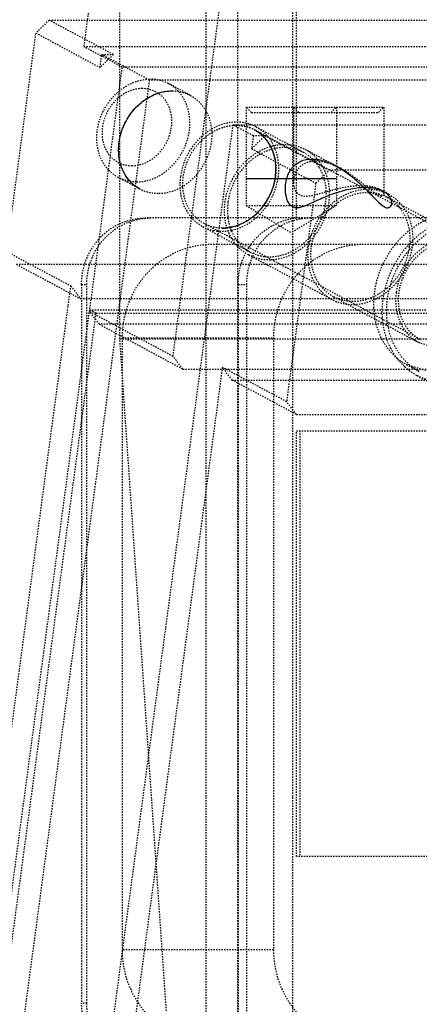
# Model space of a CAD drawing. Header units: millimetres. Extents: x -24622 to 2009, y -1603 to 2074.
# Tile 9 of 256: x -2357 to -2327, y 1059 to 1133. Entities that reach past the tile are written whole.
import ezdxf

# ---------------------------------------------------------------- set-up
doc = ezdxf.new("R2010")
doc.units = ezdxf.units.MM
doc.linetypes.add('HIDDEN', pattern=[0.2, 0.1, -0.1])
doc.layers.add('DEFAULT_2', color=8, linetype='HIDDEN')

msp = doc.modelspace()

# ---------------------------------------------------------------- linework, layer by layer
at = {"color": 7, "linetype": 'Continuous'}
msp.add_line((-2333.212, 1121.142), (-2340.011, 1121.142), dxfattribs=at)
for points, start_tangent, end_tangent in [([(-2349.559, 1123.896), (-2349.241, 1125.063), (-2348.609, 1126.147), (-2347.772, 1126.978), (-2346.679, 1127.569), (-2345.577, 1127.76)], (0.132788, 0.991144), (1, -0.000368)), ([(-2337.801, 1121.308), (-2337.807, 1122.475), (-2338.148, 1123.559), (-2338.763, 1124.39), (-2339.378, 1124.835)], (0.132788, 0.991144), (-0.881262, 0.472629)), ([(-2347.982, 1120.37), (-2348.875, 1121.118), (-2349.475, 1122.343), (-2349.559, 1123.896)], (-0.880591, 0.473877), (0.132788, 0.991144)), ([(-2331.048, 1120.492), (-2332.291, 1120.349), (-2333.601, 1119.961), (-2334.681, 1119.509), (-2335.537, 1119.131), (-2336.19, 1118.966), (-2336.645, 1119.134), (-2336.932, 1119.629), (-2337.047, 1120.323), (-2336.961, 1121.119), (-2336.586, 1121.915), (-2335.909, 1122.459), (-2335.048, 1122.635)], (-0.999864, -0.016479), (0.999967, -0.008108)), ([(-2335.048, 1122.635), (-2334.049, 1122.462), (-2332.919, 1121.93), (-2331.822, 1121.128), (-2330.951, 1120.318), (-2330.271, 1119.622), (-2329.726, 1119.129), (-2329.328, 1118.967), (-2329.089, 1119.137), (-2329.071, 1119.517), (-2329.349, 1119.968), (-2330.037, 1120.353), (-2331.048, 1120.492)], (0.999969, 0.007928), (-0.999904, 0.01387)), ([(-2341.783, 1117.445), (-2341.723, 1117.445), (-2340.493, 1117.707), (-2339.23, 1118.53), (-2338.302, 1119.755), (-2337.801, 1121.308)], (1, -0.000829), (0.132788, 0.991144))]:
    msp.add_spline(points, degree=3, dxfattribs=dict(at, start_tangent=start_tangent, end_tangent=end_tangent))
at = {"layer": 'DEFAULT_2', "color": 8, "linetype": 'HIDDEN'}
for p, q in [((-2350.874, 1141.142), (-2352.221, 1131.088)), ((-2349.506, 1109.123), (-2349.506, 1140.642)), ((-2343.036, 1140.642), (-2343.036, 1053.642)), ((-2345.503, 1107.818), (-2341.833, 1135.209)), ((-2340.621, 1038.142), (-2340.621, 1134.142)), ((-2336.48, 1038.142), (-2336.48, 1134.142)), ((-2336.221, 1118.209), (-2336.221, 1134.209)), ((-2354.825, 1133.073), (-2355.82, 1132.107)), ((-2349.995, 1130.485), (-2354.825, 1133.073)), ((-2354.825, 1133.073), (-2308.925, 1133.073)), ((-2358.02, 1115.686), (-2355.82, 1132.107)), ((-2355.82, 1132.107), (-2350.991, 1129.519)), ((-2349.323, 1129.535), (-2352.221, 1131.088)), ((-2352.221, 1131.088), (-2300.259, 1131.088)), ((-2350.991, 1129.519), (-2350.861, 1130.485)), ((-2349.995, 1130.485), (-2350.991, 1129.519)), ((-2347.287, 1128.569), (-2350.861, 1130.485)), ((-2350.861, 1130.485), (-2349.995, 1130.485)), ((-2351.782, 1111.183), (-2349.323, 1129.535)), ((-2297.361, 1129.535), (-2349.323, 1129.535)), ((-2347.287, 1128.569), (-2360.875, 1027.147)), ((-2299.656, 1128.569), (-2347.287, 1128.569)), ((-2344.206, 1127.422), (-2345.848, 1128.302)), ((-2340.011, 1126.542), (-2340.011, 1119.142)), ((-2339.611, 1126.142), (-2340.011, 1126.542)), ((-2340.011, 1126.542), (-2329.648, 1126.542)), ((-2336.448, 1126.542), (-2336.448, 1120.892)), ((-2336.048, 1126.142), (-2336.448, 1126.542)), ((-2333.611, 1126.142), (-2333.211, 1126.542)), ((-2333.211, 1126.542), (-2333.211, 1119.142)), ((-2330.048, 1126.142), (-2329.648, 1126.542)), ((-2329.648, 1126.542), (-2329.648, 1119.973)), ((-2339.611, 1126.142), (-2330.048, 1126.142)), ((-2341.009, 1125.205), (-2354.597, 1023.782)), ((-2339.463, 1124.376), (-2341.009, 1125.205)), ((-2341.009, 1125.205), (-2293.377, 1125.205)), ((-2323.148, 1116.138), (-2339.376, 1124.834)), ((-2339.258, 1125.054), (-2335.684, 1123.139)), ((-2339.463, 1124.376), (-2339.593, 1123.41)), ((-2339.593, 1123.41), (-2338.597, 1124.376)), ((-2338.597, 1124.376), (-2339.463, 1124.376)), ((-2333.768, 1121.788), (-2338.597, 1124.376)), ((-2339.593, 1123.41), (-2334.763, 1120.822)), ((-2332.877, 1121.919), (-2335.566, 1123.359)), ((-2334.763, 1120.822), (-2333.768, 1121.788)), ((-2287.868, 1121.788), (-2333.768, 1121.788)), ((-2347.984, 1120.371), (-2349.626, 1121.251)), ((-2334.763, 1120.822), (-2336.963, 1104.402)), ((-2329.287, 1119.995), (-2330.048, 1120.402)), ((-2329.405, 1119.774), (-2323.03, 1116.358)), ((-2340.011, 1119.142), (-2336.611, 1117.099)), ((-2340.011, 1119.142), (-2333.212, 1119.142)), ((-2333.211, 1119.142), (-2336.611, 1117.099)), ((-2278.14, 1118.209), (-2347.553, 1118.209)), ((-2343.273, 1117.562), (-2339.699, 1115.647)), ((-2326.927, 1109.086), (-2343.155, 1117.783)), ((-2283.375, 1116.209), (-2342.577, 1116.209)), ((-2358.02, 1115.686), (-2353.191, 1113.098)), ((-2333.538, 1112.062), (-2339.817, 1115.427)), ((-2357.284, 1114.72), (-2352.454, 1112.132)), ((-2311.384, 1114.72), (-2357.284, 1114.72)), ((-2361.99, 1047.415), (-2353.191, 1113.098)), ((-2353.191, 1113.098), (-2352.454, 1112.132)), ((-2352.383, 1113.209), (-2352.383, 1059.209)), ((-2352.383, 1113.209), (-2351.994, 1113.209)), ((-2351.994, 1059.209), (-2351.994, 1113.209)), ((-2340.606, 1113.209), (-2340.606, 1054.209)), ((-2340.606, 1113.209), (-2339.959, 1113.209)), ((-2339.959, 1054.209), (-2339.959, 1113.209)), ((-2333.42, 1112.282), (-2327.045, 1108.866)), ((-2306.555, 1112.132), (-2352.454, 1112.132)), ((-2360.445, 1046.587), (-2351.775, 1111.304)), ((-2359.962, 1046.328), (-2351.292, 1111.045)), ((-2351.045, 1110.217), (-2351.782, 1111.183)), ((-2351.782, 1111.183), (-2345.503, 1107.818)), ((-2351.292, 1111.045), (-2351.775, 1111.304)), ((-2351.775, 1111.304), (-2304.143, 1111.304)), ((-2351.292, 1111.045), (-2303.66, 1111.045)), ((-2351.045, 1110.217), (-2344.767, 1106.852)), ((-2300.816, 1110.217), (-2351.045, 1110.217)), ((-2349.338, 1109.209), (-2349.338, 1063.209)), ((-2349.338, 1109.209), (-2337.95, 1109.209)), ((-2337.95, 1109.209), (-2337.95, 1063.209)), ((-2345.658, 1053.642), (-2349.506, 1109.123)), ((-2349.506, 1109.123), (-2310.869, 1109.123)), ((-2327.045, 1108.866), (-2326.017, 1108.535)), ((-2344.767, 1106.852), (-2345.503, 1107.818)), ((-2341.793, 1106.99), (-2350.592, 1041.307)), ((-2341.056, 1106.024), (-2341.793, 1106.99)), ((-2336.963, 1104.402), (-2341.793, 1106.99)), ((-2327.943, 1107.191), (-2326.977, 1106.674)), ((-2327.941, 1107.191), (-2326.264, 1106.691)), ((-2344.767, 1106.852), (-2294.537, 1106.852)), ((-2327.142, 1106.365), (-2323.278, 1104.295)), ((-2336.226, 1103.436), (-2341.056, 1106.024)), ((-2341.056, 1106.024), (-2295.157, 1106.024)), ((-2336.226, 1103.436), (-2336.963, 1104.402)), ((-2336.226, 1103.436), (-2290.327, 1103.436)), ((-2336.221, 1070.209), (-2336.221, 1102.209)), ((-2336.221, 1102.209), (-2302.155, 1102.209)), ((-2335.962, 1102.209), (-2335.962, 1070.209)), ((-2302.155, 1070.209), (-2336.221, 1070.209)), ((-2337.95, 1063.209), (-2349.338, 1063.209)), ((-2351.994, 1059.209), (-2352.383, 1059.209))]:
    msp.add_line(p, q, dxfattribs=at)
for centre, radius, start, end in [((-2340.853, 1122.241), 3.245, 31.71473, 41.50264), ((-2341.05, 1122.122), 3.476, 22.13265, 31.66569), ((-2337.278, 1120.327), 3.244, 31.61303, 41.52335), ((-2337.278, 1120.365), 3.464, 31.73263, 37.6926), ((-2337.335, 1120.329), 3.531, 30.56133, 31.7437), ((-2330.809, 1117.153), 2.974, 54.7452, 61.79143), ((-2335.767, 1113.489), 4.721, 95.42641, 108.44321), ((-2335.776, 1113.571), 4.639, 90.01094, 95.41503), ((-2341.831, 1120.314), 3.11, 258.59629, 263.21331), ((-2335.574, 1113.265), 5.02, 147.19846, 149.90375), ((-2335.609, 1113.288), 4.979, 144.95114, 147.19787), ((-2335.625, 1113.298), 4.96, 143.95261, 144.94938), ((-2332.29, 1116.639), 4.599, 352.36894, 354.1403), ((-2332.545, 1116.577), 4.807, 310.36114, 318.53531), ((-2325.895, 1111.008), 4.331, 230.85378, 241.80756), ((-2324.938, 1110.45), 4.643, 226.89961, 227.70307), ((-2324.961, 1110.426), 4.609, 227.71211, 241.78231)]:
    msp.add_arc(centre, radius, start, end, dxfattribs=at)
for points, start_tangent, end_tangent in [([(-2349.564, 1127.739), (-2348.434, 1128.408), (-2347.219, 1128.64)], (0.769332, 0.638849), (1, 0)), ([(-2345.848, 1128.302), (-2346.859, 1128.619), (-2347.219, 1128.64)], (-0.881365, 0.472436), (-1, 0)), ([(-2350.358, 1121.814), (-2351.095, 1123.142), (-2351.201, 1124.776), (-2350.657, 1126.411), (-2349.564, 1127.739)], (-0.683495, 0.729955), (0.769332, 0.638849)), ([(-2347.832, 1127.933), (-2348.855, 1127.712), (-2349.783, 1127.084), (-2350.472, 1126.144), (-2350.818, 1125.035), (-2350.769, 1123.926), (-2350.332, 1122.986), (-2349.573, 1122.358), (-2348.608, 1122.137)], (-1, 0), (1, 0)), ([(-2347.982, 1120.37), (-2348.858, 1121.098), (-2349.418, 1122.147), (-2349.597, 1123.396), (-2349.375, 1124.703), (-2347.871, 1126.9), (-2346.762, 1127.539), (-2345.577, 1127.76)], (-0.881752, 0.471713), (1, 0)), ([(-2348.608, 1122.137), (-2347.584, 1122.358), (-2346.657, 1122.986), (-2345.968, 1123.926), (-2345.622, 1125.035), (-2345.671, 1126.144), (-2346.108, 1127.084), (-2346.867, 1127.712), (-2347.832, 1127.933)], (1, 0), (-1, 0)), ([(-2348.255, 1120.913), (-2347.07, 1121.134), (-2345.961, 1121.772), (-2344.458, 1123.968), (-2344.235, 1125.275), (-2344.413, 1126.524), (-2344.972, 1127.573), (-2345.848, 1128.302)], (1, 0), (-0.881365, 0.472436)), ([(-2345.577, 1127.76), (-2345.218, 1127.739), (-2344.208, 1127.423)], (1, 0), (0.881752, -0.471713)), ([(-2344.208, 1127.423), (-2343.332, 1126.695), (-2342.772, 1125.646), (-2342.593, 1124.396), (-2342.815, 1123.09), (-2344.318, 1120.893), (-2345.427, 1120.254), (-2346.613, 1120.033)], (0.881752, -0.471713), (-1, 0)), ([(-2339.256, 1125.053), (-2340.09, 1125.352), (-2340.997, 1125.401), (-2342.803, 1124.755), (-2344.236, 1123.27), (-2344.946, 1121.308)], (-0.881233, 0.472683), (-0.132788, -0.991144)), ([(-2343.153, 1117.781), (-2344.029, 1118.51), (-2344.588, 1119.559), (-2344.767, 1120.808), (-2344.545, 1122.115), (-2343.042, 1124.312), (-2341.933, 1124.951), (-2340.748, 1125.172)], (-0.881752, 0.471713), (1, 0)), ([(-2339.378, 1124.835), (-2338.502, 1124.107), (-2337.942, 1123.058), (-2337.763, 1121.808), (-2337.986, 1120.502), (-2339.489, 1118.304), (-2340.598, 1117.666), (-2341.783, 1117.445)], (0.881752, -0.471713), (-1, 0)), ([(-2340.748, 1125.172), (-2340.388, 1125.15), (-2339.378, 1124.835)], (1, 0), (0.881752, -0.471713)), ([(-2338.422, 1124.391), (-2339.256, 1125.053)], (-0.663282, 0.74837), (-0.881233, 0.472683)), ([(-2341.588, 1119.393), (-2340.836, 1121.47), (-2339.32, 1123.042), (-2337.407, 1123.727), (-2336.447, 1123.675), (-2335.564, 1123.358)], (0.132788, 0.991144), (0.881233, -0.472683)), ([(-2335.682, 1123.138), (-2336.516, 1123.437), (-2337.423, 1123.486), (-2339.229, 1122.839), (-2340.662, 1121.355), (-2341.372, 1119.393)], (-0.88123, 0.472687), (-0.132788, -0.991144)), ([(-2337.585, 1121.308), (-2337.544, 1121.863), (-2337.831, 1123.432)], (0.132788, 0.991144), (-0.377764, 0.925902)), ([(-2335.564, 1123.358), (-2334.76, 1122.744), (-2334.537, 1122.483)], (0.881233, -0.472683), (0.611649, -0.791129)), ([(-2334.849, 1122.477), (-2335.682, 1123.138)], (-0.663564, 0.748119), (-0.88123, 0.472687)), ([(-2349.626, 1121.251), (-2350.358, 1121.814)], (-0.881362, 0.472442), (-0.683495, 0.729955)), ([(-2334.748, 1122.474), (-2335.516, 1122.328), (-2336.049, 1121.947), (-2336.449, 1120.879)], (-1, 0), (0.002148, -0.999998)), ([(-2333.842, 1122.328), (-2334.074, 1122.39), (-2334.748, 1122.474)], (-0.957638, 0.287975), (-1, 0)), ([(-2334.011, 1119.393), (-2334.044, 1120.794), (-2334.515, 1122.027)], (0.132788, 0.991144), (-0.52463, 0.85133)), ([(-2334.294, 1122.125), (-2333.823, 1120.842), (-2333.794, 1119.393)], (0.508477, -0.861076), (-0.132788, -0.991144)), ([(-2332.881, 1121.921), (-2333.842, 1122.328)], (-0.881182, 0.472778), (-0.957638, 0.287975)), ([(-2329.812, 1119.854), (-2330.036, 1119.924), (-2330.333, 1120.097), (-2331.061, 1120.655), (-2331.912, 1121.309), (-2332.881, 1121.921)], (-0.996129, 0.087901), (-0.881182, 0.472778)), ([(-2348.255, 1120.913), (-2348.615, 1120.934), (-2349.626, 1121.251)], (-1, 0), (-0.881362, 0.472442)), ([(-2344.946, 1121.308), (-2344.654, 1119.078), (-2344.08, 1118.193), (-2343.275, 1117.563)], (-0.132788, -0.991144), (0.881233, -0.472683)), ([(-2341.073, 1117.285), (-2338.764, 1118.71), (-2337.585, 1121.308)], (0.976733, 0.214459), (0.132788, 0.991144)), ([(-2346.613, 1120.033), (-2346.972, 1120.054), (-2347.982, 1120.37)], (-1, 0), (-0.881752, 0.471713)), ([(-2336.449, 1120.879), (-2336.357, 1120.381), (-2336.238, 1120.167), (-2336.062, 1120), (-2334.821, 1119.954), (-2333.998, 1120.179), (-2333.11, 1120.415), (-2331.348, 1120.652)], (0.002148, -0.999998), (1, 0)), ([(-2335.31, 1116.028), (-2334.558, 1118.106), (-2333.041, 1119.677), (-2331.129, 1120.362), (-2330.169, 1120.31), (-2329.285, 1119.994)], (0.132788, 0.991144), (0.881233, -0.472683)), ([(-2331.348, 1120.652), (-2330.573, 1120.579), (-2330.014, 1120.384)], (1, 0), (0.877495, -0.479586)), ([(-2330.014, 1120.384), (-2329.741, 1120.173), (-2329.648, 1119.972)], (0.877495, -0.479586), (-0.007788, -0.99997)), ([(-2335.093, 1116.028), (-2334.383, 1117.99), (-2332.951, 1119.475), (-2331.145, 1120.121), (-2330.238, 1120.072), (-2329.403, 1119.773)], (0.132788, 0.991144), (0.881231, -0.472686)), ([(-2329.648, 1119.972), (-2329.689, 1119.881), (-2329.812, 1119.854)], (-0.007788, -0.99997), (-0.996129, 0.087901)), ([(-2329.285, 1119.994), (-2328.433, 1119.327), (-2327.825, 1118.39), (-2327.516, 1116.028)], (0.881233, -0.472683), (-0.132788, -0.991144)), ([(-2329.093, 1119.581), (-2328.571, 1119.112)], (0.816524, -0.577312), (0.663584, -0.748102)), ([(-2339.819, 1115.428), (-2340.671, 1116.095), (-2341.279, 1117.031), (-2341.588, 1119.393)], (-0.881233, 0.472683), (0.132788, 0.991144)), ([(-2341.372, 1119.393), (-2341.08, 1117.162), (-2340.506, 1116.278), (-2339.701, 1115.648)], (-0.132788, -0.991144), (0.88123, -0.472687)), ([(-2338.625, 1115.311), (-2337.079, 1115.488), (-2335.638, 1116.342), (-2334.553, 1117.723), (-2334.011, 1119.393)], (0.992953, -0.118508), (0.132788, 0.991144)), ([(-2333.794, 1119.393), (-2334.302, 1117.754), (-2335.309, 1116.357), (-2336.669, 1115.408), (-2338.179, 1115.048)], (-0.132788, -0.991144), (-0.999642, -0.026751)), ([(-2328.571, 1119.112), (-2327.851, 1117.786), (-2327.716, 1116.17)], (0.663584, -0.748102), (-0.102085, -0.994776)), ([(-2351.994, 1113.209), (-2351.627, 1115.123), (-2350.58, 1116.745), (-2349.013, 1117.829), (-2347.165, 1118.209)], (0, 1), (1, 0)), ([(-2349.528, 1117.772), (-2347.553, 1118.209)], (0.907118, 0.420876), (1, 0)), ([(-2339.959, 1113.209), (-2339.592, 1115.123), (-2338.545, 1116.745), (-2336.978, 1117.829), (-2335.13, 1118.209)], (0, 1), (1, 0)), ([(-2322.956, 1118.37), (-2325.187, 1118.461), (-2327.391, 1117.513), (-2329.177, 1115.695), (-2330.228, 1113.33)], (-0.959256, 0.28254), (-0.236306, -0.971679)), ([(-2329.701, 1112.094), (-2328.95, 1114.497), (-2327.457, 1116.534), (-2325.449, 1117.895), (-2323.23, 1118.373)], (0.132788, 0.991144), (1, -0.000039)), ([(-2351.102, 1116.6), (-2350.754, 1116.954), (-2349.528, 1117.772)], (0.665577, 0.74633), (0.907118, 0.420876)), ([(-2343.275, 1117.563), (-2342.446, 1117.265)], (0.881233, -0.472683), (0.980211, -0.197954)), ([(-2341.783, 1117.445), (-2342.143, 1117.466), (-2343.153, 1117.781)], (-1, 0), (-0.881752, 0.471713)), ([(-2339.635, 1116.217), (-2338.578, 1117.282), (-2337.261, 1117.967)], (0.588453, 0.808531), (0.948511, 0.316745)), ([(-2321.164, 1117.514), (-2323.121, 1118.032), (-2325.222, 1117.646), (-2327.148, 1116.415), (-2328.606, 1114.525), (-2329.373, 1112.265), (-2329.332, 1109.979), (-2328.49, 1108.015), (-2326.976, 1106.673)], (-0.881264, 0.472624), (0.88167, -0.471867)), ([(-2352.383, 1113.209), (-2352.051, 1115.03), (-2351.102, 1116.6)], (0, 1), (0.665577, 0.74633)), ([(-2342.199, 1117.226), (-2341.921, 1117.205), (-2341.073, 1117.285)], (0.992969, -0.118377), (0.976733, 0.214459)), ([(-2323.028, 1116.357), (-2323.863, 1116.656), (-2324.769, 1116.705), (-2326.576, 1116.058), (-2328.008, 1114.574), (-2328.718, 1112.612)], (-0.881233, 0.472683), (-0.132788, -0.991144)), ([(-2342.577, 1116.209), (-2345.164, 1115.676), (-2347.358, 1114.159), (-2348.823, 1111.888), (-2349.338, 1109.209)], (-1, 0), (0, -1)), ([(-2331.189, 1116.209), (-2333.776, 1115.676), (-2335.97, 1114.159), (-2337.435, 1111.888), (-2337.95, 1109.209)], (-1, 0), (0, -1)), ([(-2333.54, 1112.063), (-2334.393, 1112.73), (-2335.001, 1113.667), (-2335.31, 1116.028)], (-0.881233, 0.472683), (0.132788, 0.991144)), ([(-2333.422, 1112.283), (-2334.227, 1112.913), (-2334.802, 1113.798), (-2335.093, 1116.028)], (-0.881231, 0.472686), (0.132788, 0.991144)), ([(-2327.516, 1116.028), (-2328.268, 1113.951), (-2329.784, 1112.379), (-2331.697, 1111.694), (-2332.657, 1111.746), (-2333.54, 1112.063)], (-0.132788, -0.991144), (-0.881233, 0.472683)), ([(-2327.732, 1116.028), (-2327.883, 1115.318), (-2328.943, 1113.394)], (-0.132788, -0.991144), (-0.662398, -0.749152)), ([(-2326.928, 1109.087), (-2327.803, 1109.816), (-2328.362, 1110.866), (-2328.54, 1112.115), (-2328.317, 1113.421), (-2326.813, 1115.616), (-2325.705, 1116.254), (-2324.52, 1116.476)], (-0.881521, 0.472144), (1, 0)), ([(-2340.606, 1113.209), (-2340.562, 1113.882), (-2339.918, 1115.783)], (0, 1), (0.501479, 0.86517)), ([(-2338.179, 1115.048), (-2338.611, 1115.063), (-2339.819, 1115.428)], (-0.999642, -0.026751), (-0.881233, 0.472683)), ([(-2339.701, 1115.648), (-2338.625, 1115.311)], (0.88123, -0.472687), (0.992953, -0.118508)), ([(-2330.228, 1113.33), (-2330.327, 1112.854), (-2330.415, 1111.426)], (-0.236306, -0.971679), (0.048533, -0.998822)), ([(-2329.432, 1112.915), (-2330.046, 1112.475)], (-0.762303, -0.647221), (-0.859773, -0.510677)), ([(-2332.347, 1111.946), (-2333.422, 1112.283)], (-0.992941, 0.118609), (-0.881231, 0.472686)), ([(-2330.046, 1112.475), (-2331.185, 1112.013), (-2332.347, 1111.946)], (-0.859773, -0.510677), (-0.992941, 0.118609)), ([(-2328.718, 1112.612), (-2328.426, 1110.38), (-2327.851, 1109.495), (-2327.045, 1108.866)], (-0.132788, -0.991144), (0.881603, -0.471992)), ([(-2330.415, 1111.426), (-2329.895, 1109.283), (-2328.63, 1107.649)], (0.048533, -0.998822), (0.775667, -0.631142)), ([(-2329.121, 1108.406), (-2329.686, 1110.155), (-2329.701, 1112.094)], (-0.459304, 0.888279), (0.132788, 0.991144)), ([(-2318.443, 1112.094), (-2319.528, 1109.095), (-2321.717, 1106.825), (-2324.478, 1105.834), (-2325.864, 1105.909), (-2327.14, 1106.364)], (-0.132788, -0.991144), (-0.881526, 0.472135)), ([(-2328.11, 1107.06), (-2328.401, 1107.358), (-2329.121, 1108.406)], (-0.730162, 0.683274), (-0.459304, 0.888279)), ([(-2349.338, 1063.209), (-2348.823, 1060.53), (-2347.358, 1058.26), (-2345.164, 1056.742), (-2342.577, 1056.209)], (0, -1), (1, 0)), ([(-2337.95, 1063.209), (-2337.435, 1060.53), (-2335.97, 1058.26), (-2333.776, 1056.742), (-2331.189, 1056.209)], (0, -1), (1, 0)), ([(-2350.393, 1055.165), (-2351.856, 1056.94), (-2352.383, 1059.209)], (-0.798979, 0.601359), (0, 1)), ([(-2347.165, 1054.209), (-2349.013, 1054.59), (-2350.58, 1055.674), (-2351.627, 1057.296), (-2351.994, 1059.209)], (-1, 0), (0, 1))]:
    msp.add_spline(points, degree=3, dxfattribs=dict(at, start_tangent=start_tangent, end_tangent=end_tangent))

doc.saveas('drawing.dxf')
